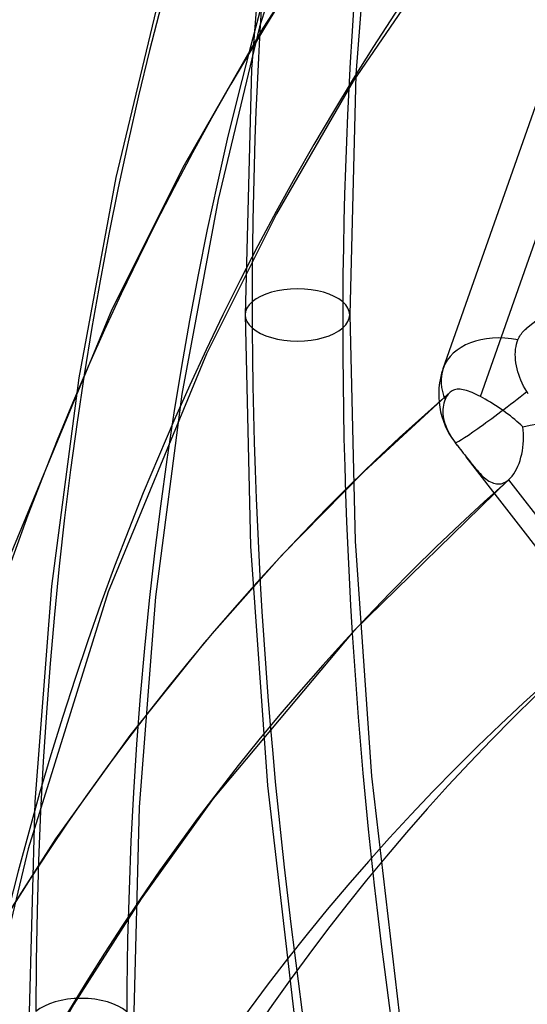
# Model space of a CAD drawing. Header units: millimetres. Extents: x -138 to 135, y -173 to 171.
# Tile 37 of 95: x -17.11 to -12.25, y 34.09 to 43.51. Entities that reach past the tile are written whole.
import ezdxf

# ---------------------------------------------------------------- set-up
doc = ezdxf.new("R2010")
doc.units = ezdxf.units.MM
doc.layers.add('MAIN-1', color=7, linetype='Continuous')

msp = doc.modelspace()

# ---------------------------------------------------------------- linework, layer by layer
at = {"layer": 'MAIN-1'}
for p, q in [((-13.053, 40.1747), (-3.1507, 68.3208)), ((-12.6966, 39.9066), (-9.595, 48.7225)), ((-13.9621, 46.1514), (-14.811, 43.4452)), ((-14.7103, 45.315), (-14.8873, 43.0397)), ((-13.7157, 45.2112), (-13.8886, 42.9881)), ((-12.5296, 44.9517), (-13.915, 42.9271)), ((-14.0735, 44.5198), (-14.7777, 43.4332)), ((-15.7799, 43.6927), (-16.185, 42.003)), ((-14.7777, 43.4332), (-15.5325, 42.1203)), ((-14.811, 43.4452), (-15.2071, 41.7939)), ((-14.8873, 43.0397), (-14.9476, 40.6881)), ((-13.8886, 42.9881), (-13.9476, 40.688)), ((-13.915, 42.9271), (-14.647, 41.6555)), ((-15.5325, 42.1203), (-16.2255, 40.739)), ((-16.185, 42.003), (-16.5412, 40.085)), ((-15.2071, 41.7939), (-15.5535, 39.9287)), ((-14.647, 41.6555), (-15.3194, 40.3159)), ((-16.2255, 40.739), (-17.2026, 38.3716)), ((-14.9476, 40.6881), (-14.8956, 38.4746)), ((-13.9476, 40.688), (-13.8967, 38.5212)), ((-12.2955, 40.5195), (-12.2863, 40.53)), ((-12.2863, 40.53), (-12.2766, 40.5402)), ((-12.2766, 40.5402), (-12.2664, 40.5501)), ((-12.2664, 40.5501), (-12.2556, 40.5596)), ((-12.2556, 40.5596), (-12.254, 40.561)), ((-12.254, 40.561), (-12.2524, 40.5623)), ((-12.2524, 40.5623), (-12.2508, 40.5636)), ((-12.2508, 40.5636), (-12.2491, 40.565)), ((-12.2491, 40.565), (-12.2475, 40.5663)), ((-12.2475, 40.5663), (-12.2459, 40.5676)), ((-12.3442, 40.4306), (-12.3368, 40.451)), ((-12.3368, 40.451), (-12.3317, 40.4629)), ((-12.3317, 40.4629), (-12.3258, 40.4746)), ((-12.3258, 40.4746), (-12.3192, 40.4862)), ((-12.3192, 40.4862), (-12.3119, 40.4976)), ((-12.3119, 40.4976), (-12.304, 40.5086)), ((-12.304, 40.5086), (-12.2955, 40.5195)), ((-12.3614, 40.3347), (-12.3592, 40.3604)), ((-12.3592, 40.3604), (-12.3554, 40.3852)), ((-12.3554, 40.3852), (-12.3504, 40.4087)), ((-12.3504, 40.4087), (-12.3442, 40.4306)), ((-15.3194, 40.3159), (-16.2604, 38.0365)), ((-12.3622, 40.3087), (-12.3614, 40.3347)), ((-12.3616, 40.2829), (-12.3622, 40.3087)), ((-12.3597, 40.2571), (-12.3616, 40.2829)), ((-12.3564, 40.23), (-12.3597, 40.2571)), ((-12.3516, 40.2018), (-12.3564, 40.23)), ((-12.3454, 40.1732), (-12.3516, 40.2018)), ((-12.3378, 40.1447), (-12.3454, 40.1732)), ((-16.5412, 40.085), (-16.8022, 38.0925)), ((-12.3291, 40.1168), (-12.3378, 40.1447)), ((-12.3196, 40.09), (-12.3291, 40.1168)), ((-12.3087, 40.0629), (-12.3196, 40.09)), ((-12.2962, 40.0352), (-12.3087, 40.0629)), ((-12.9656, 39.9628), (-12.9762, 39.9563)), ((-12.9545, 39.9681), (-12.9656, 39.9628)), ((-12.9429, 39.9721), (-12.9545, 39.9681)), ((-12.9307, 39.9749), (-12.9429, 39.9721)), ((-12.918, 39.9765), (-12.9307, 39.9749)), ((-12.9047, 39.977), (-12.918, 39.9765)), ((-12.8908, 39.9764), (-12.9047, 39.977)), ((-12.8762, 39.9748), (-12.8908, 39.9764)), ((-12.861, 39.9721), (-12.8762, 39.9748)), ((-12.8452, 39.9684), (-12.861, 39.9721)), ((-12.8287, 39.9638), (-12.8452, 39.9684)), ((-12.8116, 39.9582), (-12.8287, 39.9638)), ((-12.2824, 40.0075), (-12.2962, 40.0352)), ((-12.2675, 39.9802), (-12.2824, 40.0075)), ((-12.2517, 39.9539), (-12.2675, 39.9802)), ((-15.5535, 39.9287), (-15.8076, 37.9887)), ((-12.9869, 39.948), (-13.8098, 39.1909)), ((-13.0342, 39.8788), (-13.0411, 39.861)), ((-13.0273, 39.8933), (-13.0342, 39.8788)), ((-13.0201, 39.9066), (-13.0273, 39.8933)), ((-13.0124, 39.9187), (-13.0201, 39.9066)), ((-13.0043, 39.9297), (-13.0124, 39.9187)), ((-12.9958, 39.9394), (-13.0043, 39.9297)), ((-12.9869, 39.948), (-12.9958, 39.9394)), ((-12.9868, 39.9481), (-12.9869, 39.948)), ((-12.9867, 39.9482), (-12.9868, 39.9481)), ((-12.9866, 39.9482), (-12.9867, 39.9482)), ((-12.9865, 39.9483), (-12.9866, 39.9482)), ((-12.9864, 39.9484), (-12.9865, 39.9483)), ((-12.9863, 39.9485), (-12.9864, 39.9484)), ((-12.9762, 39.9563), (-12.9863, 39.9485)), ((-12.7939, 39.9516), (-12.8116, 39.9582)), ((-12.7756, 39.9443), (-12.7939, 39.9516)), ((-12.7567, 39.936), (-12.7756, 39.9443)), ((-12.7372, 39.927), (-12.7567, 39.936)), ((-12.7171, 39.9172), (-12.7372, 39.927)), ((-12.6966, 39.9066), (-12.7171, 39.9172)), ((-12.6731, 39.894), (-12.6966, 39.9066)), ((-12.6494, 39.8806), (-12.6731, 39.894)), ((-12.6253, 39.8666), (-12.6494, 39.8806)), ((-12.2384, 39.9342), (-12.2517, 39.9539)), ((-13.0556, 39.7827), (-13.0558, 39.7608)), ((-13.0539, 39.8039), (-13.0556, 39.7827)), ((-13.0509, 39.8242), (-13.0539, 39.8039)), ((-13.0466, 39.8431), (-13.0509, 39.8242)), ((-13.0411, 39.861), (-13.0466, 39.8431)), ((-12.601, 39.852), (-12.6253, 39.8666)), ((-12.5765, 39.8368), (-12.601, 39.852)), ((-12.5518, 39.821), (-12.5765, 39.8368)), ((-12.5272, 39.8048), (-12.5518, 39.821)), ((-12.5029, 39.7884), (-12.5272, 39.8048)), ((-12.479, 39.7717), (-12.5029, 39.7884)), ((-13.0558, 39.7608), (-13.0546, 39.7387)), ((-13.0546, 39.7387), (-13.052, 39.7166)), ((-13.052, 39.7166), (-13.0482, 39.695)), ((-13.0482, 39.695), (-13.0431, 39.6727)), ((-12.4554, 39.7549), (-12.479, 39.7717)), ((-12.4323, 39.7378), (-12.4554, 39.7549)), ((-12.4097, 39.7206), (-12.4323, 39.7378)), ((-12.3877, 39.7034), (-12.4097, 39.7206)), ((-12.3665, 39.6862), (-12.3877, 39.7034)), ((-12.3462, 39.669), (-12.3665, 39.6862)), ((-13.0431, 39.6727), (-13.0364, 39.6495)), ((-13.0364, 39.6495), (-13.0283, 39.6258)), ((-13.0283, 39.6258), (-13.0188, 39.602)), ((-13.0188, 39.602), (-13.008, 39.5784)), ((-12.3269, 39.652), (-12.3462, 39.669)), ((-12.3085, 39.635), (-12.3269, 39.652)), ((-12.2912, 39.6181), (-12.3085, 39.635)), ((-12.2866, 39.5851), (-12.2912, 39.6181)), ((-13.008, 39.5784), (-12.9963, 39.5555)), ((-12.9963, 39.5555), (-12.9839, 39.5336)), ((-12.9839, 39.5336), (-12.9701, 39.5114)), ((-12.9701, 39.5114), (-12.9548, 39.4889)), ((-12.2839, 39.5519), (-12.2866, 39.5851)), ((-12.2828, 39.5186), (-12.2839, 39.5519)), ((-12.2834, 39.4854), (-12.2828, 39.5186)), ((-12.9548, 39.4889), (-12.9382, 39.4663)), ((-12.9382, 39.4663), (-12.9345, 39.4616)), ((-12.916, 39.4377), (-12.938, 39.466)), ((-12.9345, 39.4616), (-12.9309, 39.4568)), ((-12.9309, 39.4568), (-12.9272, 39.4521)), ((-12.9272, 39.4521), (-12.9235, 39.4473)), ((-12.9235, 39.4473), (-12.9198, 39.4425)), ((-12.9198, 39.4425), (-12.916, 39.4377)), ((-12.916, 39.4377), (-12.902, 39.4196)), ((-12.902, 39.4196), (-12.888, 39.4015)), ((-12.888, 39.4015), (-12.874, 39.3835)), ((-12.294, 39.3874), (-12.289, 39.4196)), ((-12.289, 39.4196), (-12.2854, 39.4523)), ((-12.2854, 39.4523), (-12.2834, 39.4854)), ((-12.874, 39.3835), (-12.8601, 39.3656)), ((-12.8601, 39.3656), (-12.8462, 39.3477)), ((-12.8462, 39.3477), (-12.8324, 39.3299)), ((-11.5234, 37.643), (-12.8328, 39.3304)), ((-12.8324, 39.3299), (-12.8168, 39.3099)), ((-12.8168, 39.3099), (-12.8015, 39.2903)), ((-12.3165, 39.2953), (-12.3078, 39.3251)), ((-12.3078, 39.3251), (-12.3002, 39.3558)), ((-12.3002, 39.3558), (-12.294, 39.3874)), ((-12.8015, 39.2903), (-12.7865, 39.2712)), ((-12.7865, 39.2712), (-12.7717, 39.2527)), ((-12.7717, 39.2527), (-12.7571, 39.2348)), ((-12.7571, 39.2348), (-12.7427, 39.2176)), ((-12.7427, 39.2176), (-12.7284, 39.201)), ((-12.3628, 39.1887), (-12.3496, 39.2131)), ((-12.3496, 39.2131), (-12.3375, 39.2391)), ((-12.3375, 39.2391), (-12.3264, 39.2666)), ((-12.3264, 39.2666), (-12.3165, 39.2953)), ((-13.8098, 39.1909), (-14.5941, 38.3921)), ((-12.7284, 39.201), (-12.7142, 39.1851)), ((-12.7142, 39.1851), (-12.7, 39.1699)), ((-12.7, 39.1699), (-12.6858, 39.1555)), ((-12.6858, 39.1555), (-12.6715, 39.142)), ((-12.6715, 39.142), (-12.6573, 39.1293)), ((-12.6573, 39.1293), (-12.6429, 39.1177)), ((-12.6429, 39.1177), (-12.6285, 39.1071)), ((-12.4235, 39.1117), (-12.4072, 39.1277)), ((-12.4072, 39.1277), (-12.3916, 39.1459)), ((-12.3916, 39.1459), (-12.3768, 39.1662)), ((-12.3768, 39.1662), (-12.3628, 39.1887)), ((-12.4236, 39.1117), (-13.9064, 37.6632)), ((-12.6285, 39.1071), (-12.614, 39.0977)), ((-12.614, 39.0977), (-12.5995, 39.0895)), ((-12.5995, 39.0895), (-12.5849, 39.0827)), ((-12.5849, 39.0827), (-12.5702, 39.0772)), ((-12.5702, 39.0772), (-12.5555, 39.0732)), ((-12.5555, 39.0732), (-12.5408, 39.0706)), ((-12.5408, 39.0706), (-12.526, 39.0697)), ((-12.526, 39.0697), (-12.5113, 39.0703)), ((-12.5113, 39.0703), (-12.4965, 39.0727)), ((-12.4965, 39.0727), (-12.4819, 39.0767)), ((-12.4819, 39.0767), (-12.4675, 39.0825)), ((-12.4675, 39.0825), (-12.4533, 39.0899)), ((-12.4533, 39.0899), (-12.4392, 39.0992)), ((-12.4392, 39.0992), (-12.4253, 39.1102)), ((-12.4253, 39.1102), (-12.425, 39.1104)), ((-9.9671, 35.9423), (-12.4253, 39.1102)), ((-12.425, 39.1104), (-12.4247, 39.1107)), ((-12.4247, 39.1107), (-12.4244, 39.1109)), ((-12.4244, 39.1109), (-12.4241, 39.1112)), ((-12.4241, 39.1112), (-12.4238, 39.1115)), ((-12.4238, 39.1115), (-12.4235, 39.1117)), ((-14.8956, 38.4746), (-14.735, 36.1828)), ((-13.8967, 38.5212), (-13.7391, 36.2731)), ((-14.5941, 38.3921), (-15.3413, 37.5497)), ((-16.8022, 38.0925), (-16.9627, 36.0286)), ((-16.2604, 38.0365), (-17.0268, 35.5768)), ((-15.8076, 37.9887), (-15.9641, 35.977)), ((-13.9064, 37.6632), (-15.2545, 36.0583)), ((-15.3413, 37.5497), (-16.0507, 36.6632)), ((-16.0507, 36.6632), (-16.7625, 35.6722)), ((-13.7391, 36.2731), (-13.4708, 33.9744)), ((-14.735, 36.1828), (-14.4619, 33.8414)), ((-16.9627, 36.0286), (-17.0174, 33.8955)), ((-15.2545, 36.0583), (-15.9423, 35.0999)), ((-15.9641, 35.977), (-16.0174, 33.8955)), ((-16.7625, 35.6722), (-17.4296, 34.63)), ((-17.0268, 35.5768), (-17.3621, 34.1713)), ((-15.9423, 35.0999), (-16.587, 34.0907)), ((-16.587, 34.0907), (-17.1732, 33.0556))]:
    msp.add_line(p, q, dxfattribs=at)
msp.add_arc((-12.3455, 39.9258), 0.75, 160.6164, 217.81113, dxfattribs=at)
for centre, major_axis, ratio, start_param, end_param in [((0, 0), (-68.084, 78.6166), 0.75, -2.427868, 0.713724), ((-0.5, -0.433), (68.7386, -79.3725), 0.75, 0.713724, 3.418503), ((31.625, 27.3881), (-40.2612, 46.4896), 0.75, -0.022874, 0.713724), ((31.625, 27.3881), (39.6065, -45.7337), 0.75, 3.119526, 3.855317), ((31.625, 27.3881), (-35.1549, 40.5934), 0.75, 0.000148, 0.713724), ((31.625, 27.3881), (34.5002, -39.8375), 0.75, -3.141445, -2.427868), ((-26, -22.5167), (-66.12, 76.3488), 0.75, -3.141592, -0.857072), ((-26, -22.5167), (65.4654, -75.5929), 0.75, 0, 2.284521), ((25.225, 21.8455), (-31.8816, 36.8137), 0.75, -0.012229, 0.713724), ((25.225, 21.8455), (31.227, -36.0578), 0.75, 3.128018, 3.855317), ((18.825, 16.3029), (-28.6084, 33.0341), 0.75, -0.005289, 0.713724), ((18.825, 16.3029), (27.9537, -32.2782), 0.75, 3.134625, 3.855317), ((31.625, 27.3881), (-45.3675, 52.3859), 0.75, 0.713724, 1.455819), ((31.625, 27.3881), (-40.2612, 46.4896), 0.75, 0.713724, 1.450323), ((31.625, 27.3881), (39.6065, -45.7337), 0.75, -2.427868, -1.692077), ((12.425, 10.7604), (-25.3351, 29.2545), 0.75, -0.11401, -0.029338), ((-14.4476, 40.6881), (-0.5, 0), 0.5, 2.617994, 5.759587), ((-14.4476, 40.6881), (-0.5, 0), 0.5, -0.523599, 2.617994), ((31.625, 27.3881), (-35.1549, 40.5934), 0.75, 0.713724, 1.443228), ((31.625, 27.3881), (34.5002, -39.8375), 0.75, -2.427868, -1.695184), ((-12.3455, 39.9258), (-0.7075, 0.2489), 0.681358, -1.347402, 0), ((-12.3455, 39.9258), (-0.7075, 0.2489), 0.681358, 0.001965, 0.563394), ((-12.3455, 39.9258), (-0.7075, 0.2489), 0.681358, 0, 0.001965), ((-12.3455, 39.9258), (-0.8263, -0.134), 0.373188, 1.575907, 2.942923), ((12.425, 10.7604), (-25.3351, 29.2545), 0.75, 0.003481, 0.713724), ((-12.3455, 39.9258), (0.5925, 0.4598), 0.047367, -2.292255, -1.44869), ((-12.3455, 39.9258), (0.5925, 0.4598), 0.047367, 3.130525, 3.99093), ((12.425, 10.7604), (24.6804, -28.4985), 0.75, -3.133607, -2.427868), ((12.2425, 10.6023), (23.5675, -27.2134), 0.75, -3.132479, -2.427868), ((11.7375, 10.165), (-23.5675, 27.2134), 0.75, -0.000014, 0.713724), ((12.425, 10.7604), (-22.0618, 25.4748), 0.75, 0.017465, 0.713724), ((12.2425, 10.6023), (21.9582, -25.3552), 0.75, -3.126544, -2.427868), ((12.2425, 10.6023), (-21.5108, 24.8385), 0.75, 0.016858, 0.713724), ((12.425, 10.7604), (21.4072, -24.7189), 0.75, -3.121394, -2.427868), ((-16.5174, 33.8955), (-0.5, 0), 0.5, 2.617994, 5.759587)]:
    msp.add_ellipse(centre, major_axis=major_axis, ratio=ratio, start_param=start_param, end_param=end_param, dxfattribs=at)

doc.saveas('drawing.dxf')
